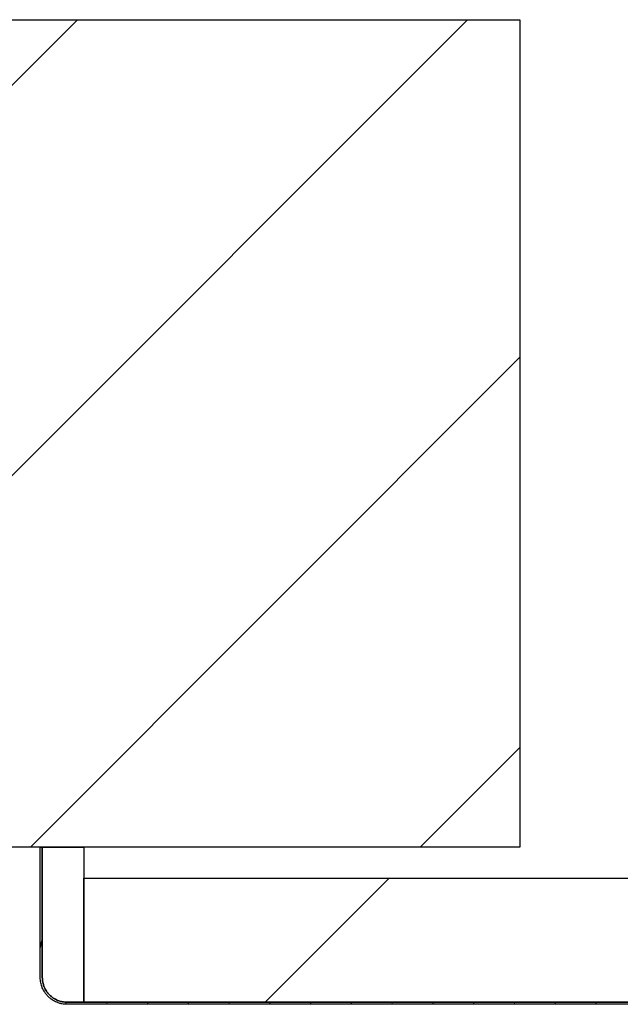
# Model space of a CAD drawing. Header units: millimetres. Extents: x -6500 to 4200, y 0 to 5940.
# Tile 19 of 157: x -4154 to -4082, y 678 to 797. Entities that reach past the tile are written whole.
import ezdxf

# ---------------------------------------------------------------- set-up
doc = ezdxf.new("R2010")
doc.units = ezdxf.units.MM
doc.layers.add('151', color=250, linetype='Continuous')
doc.layers.add('152', color=250, linetype='Continuous')
pattern_1 = [(45, (-6500, 0), (-23.57317, 23.57317), [])]

msp = doc.modelspace()

# ---------------------------------------------------------------- hatches: boundary and pattern name
at = {"layer": '151', "linetype": 'Continuous', "lineweight": -3}
h = msp.add_hatch(dxfattribs=at)
h.set_pattern_fill('ANSI31', color=256, scale=1.5, angle=29.9848, style=0)
h.set_pattern_definition([(74.9848, (-6500, 0), (-4.599894, 1.233847), [])])
edge = h.paths.add_edge_path(flags=0)
edge.add_spline(control_points=[(-4071.16, 681.27), (-4071.16, 681.16), (-4071.17, 680.95), (-4071.2, 680.74), (-4071.24, 680.58), (-4071.25, 680.53), (-4071.27, 680.42), (-4071.29, 680.37), (-4071.33, 680.22), (-4071.41, 680.02), (-4071.5, 679.83), (-4071.57, 679.69), (-4071.6, 679.64), (-4071.64, 679.57), (-4071.65, 679.55), (-4071.68, 679.51), (-4071.7, 679.48), (-4071.77, 679.37), (-4071.9, 679.2), (-4072.11, 678.97), (-4072.27, 678.82), (-4072.37, 678.74), (-4072.39, 678.72), (-4072.44, 678.69), (-4072.5, 678.64), (-4072.56, 678.59), (-4072.7, 678.51), (-4072.88, 678.4), (-4073.07, 678.31), (-4073.22, 678.25), (-4073.27, 678.23), (-4073.34, 678.2), (-4073.37, 678.19), (-4073.42, 678.17), (-4073.45, 678.17), (-4073.57, 678.13), (-4073.78, 678.08), (-4073.99, 678.05), (-4074.2, 678.02), (-4074.31, 678.02), (-4074.41, 678.02)], knot_values=[0, 0, 0, 0, 0.0625, 0.125, 0.125, 0.15625, 0.15625, 0.1875, 0.1875, 0.25, 0.3125, 0.3125, 0.34375, 0.34375, 0.359375, 0.359375, 0.375, 0.375, 0.4375, 0.5, 0.5625, 0.5625, 0.578125, 0.578125, 0.59375, 0.625, 0.625, 0.6875, 0.75, 0.75, 0.78125, 0.78125, 0.796875, 0.796875, 0.8125, 0.8125, 0.875, 0.9375, 0.9375, 1, 1, 1, 1], degree=3, periodic=0)
edge.add_line((-4074.41, 678.02), (-4148.41, 678.02))
edge.add_spline(control_points=[(-4148.41, 678.02), (-4148.52, 678.02), (-4148.73, 678.03), (-4148.94, 678.06), (-4149.1, 678.09), (-4149.15, 678.1), (-4149.26, 678.13), (-4149.31, 678.14), (-4149.46, 678.19), (-4149.66, 678.26), (-4149.85, 678.35), (-4149.99, 678.43), (-4150.04, 678.45), (-4150.11, 678.5), (-4150.13, 678.51), (-4150.18, 678.54), (-4150.2, 678.55), (-4150.31, 678.63), (-4150.48, 678.75), (-4150.71, 678.97), (-4150.86, 679.13), (-4150.94, 679.23), (-4150.96, 679.25), (-4150.99, 679.29), (-4151.04, 679.36), (-4151.09, 679.42), (-4151.18, 679.55), (-4151.28, 679.74), (-4151.37, 679.93), (-4151.44, 680.07), (-4151.45, 680.12), (-4151.48, 680.2), (-4151.49, 680.23), (-4151.51, 680.28), (-4151.52, 680.3), (-4151.55, 680.43), (-4151.61, 680.63), (-4151.64, 680.84), (-4151.66, 681.06), (-4151.66, 681.16), (-4151.66, 681.27)], knot_values=[0, 0, 0, 0, 0.0625, 0.125, 0.125, 0.15625, 0.15625, 0.1875, 0.1875, 0.25, 0.3125, 0.3125, 0.34375, 0.34375, 0.359375, 0.359375, 0.375, 0.375, 0.4375, 0.5, 0.5625, 0.5625, 0.578125, 0.578125, 0.59375, 0.625, 0.625, 0.6875, 0.75, 0.75, 0.78125, 0.78125, 0.796875, 0.796875, 0.8125, 0.8125, 0.875, 0.9375, 0.9375, 1, 1, 1, 1], degree=3, periodic=0)
edge.add_line((-4151.66, 681.27), (-4151.66, 697.02))
edge.add_line((-4151.66, 697.02), (-4151.41, 697.02))
edge.add_line((-4151.41, 697.02), (-4151.41, 681.27))
edge.add_spline(control_points=[(-4151.41, 681.27), (-4151.41, 681.17), (-4151.41, 681.07), (-4151.39, 680.88), (-4151.36, 680.68), (-4151.31, 680.49), (-4151.28, 680.38), (-4151.27, 680.35), (-4151.25, 680.31), (-4151.25, 680.28), (-4151.22, 680.21), (-4151.2, 680.17), (-4151.15, 680.03), (-4151.06, 679.85), (-4150.96, 679.69), (-4150.88, 679.56), (-4150.84, 679.5), (-4150.79, 679.44), (-4150.76, 679.41), (-4150.75, 679.39), (-4150.67, 679.29), (-4150.54, 679.14), (-4150.32, 678.95), (-4150.16, 678.83), (-4150.06, 678.76), (-4150.04, 678.75), (-4150, 678.72), (-4149.98, 678.71), (-4149.91, 678.67), (-4149.87, 678.65), (-4149.74, 678.58), (-4149.56, 678.49), (-4149.38, 678.43), (-4149.24, 678.38), (-4149.19, 678.37), (-4149.1, 678.35), (-4149.05, 678.34), (-4148.9, 678.31), (-4148.71, 678.28), (-4148.51, 678.27), (-4148.41, 678.27)], knot_values=[0, 0, 0, 0, 0.0625, 0.0625, 0.125, 0.1875, 0.1875, 0.203125, 0.203125, 0.21875, 0.21875, 0.25, 0.25, 0.3125, 0.375, 0.375, 0.40625, 0.421875, 0.421875, 0.4375, 0.4375, 0.5, 0.5625, 0.625, 0.625, 0.640625, 0.640625, 0.65625, 0.65625, 0.6875, 0.6875, 0.75, 0.8125, 0.8125, 0.84375, 0.84375, 0.875, 0.875, 0.9375, 1, 1, 1, 1], degree=3, periodic=0)
edge.add_line((-4148.41, 678.27), (-4074.41, 678.27))
edge.add_spline(control_points=[(-4074.41, 678.27), (-4074.31, 678.27), (-4074.22, 678.27), (-4074.02, 678.29), (-4073.83, 678.32), (-4073.64, 678.37), (-4073.52, 678.4), (-4073.5, 678.41), (-4073.45, 678.43), (-4073.43, 678.44), (-4073.36, 678.46), (-4073.31, 678.48), (-4073.17, 678.53), (-4073, 678.62), (-4072.83, 678.72), (-4072.71, 678.8), (-4072.65, 678.84), (-4072.59, 678.89), (-4072.55, 678.92), (-4072.53, 678.93), (-4072.43, 679.01), (-4072.29, 679.14), (-4072.09, 679.36), (-4071.97, 679.52), (-4071.91, 679.62), (-4071.89, 679.64), (-4071.87, 679.68), (-4071.85, 679.7), (-4071.82, 679.77), (-4071.79, 679.81), (-4071.72, 679.94), (-4071.64, 680.12), (-4071.57, 680.3), (-4071.53, 680.44), (-4071.52, 680.49), (-4071.49, 680.58), (-4071.48, 680.63), (-4071.45, 680.78), (-4071.42, 680.97), (-4071.41, 681.17), (-4071.41, 681.27)], knot_values=[0, 0, 0, 0, 0.0625, 0.0625, 0.125, 0.1875, 0.1875, 0.203125, 0.203125, 0.21875, 0.21875, 0.25, 0.25, 0.3125, 0.375, 0.375, 0.40625, 0.421875, 0.421875, 0.4375, 0.4375, 0.5, 0.5625, 0.625, 0.625, 0.640625, 0.640625, 0.65625, 0.65625, 0.6875, 0.6875, 0.75, 0.8125, 0.8125, 0.84375, 0.84375, 0.875, 0.875, 0.9375, 1, 1, 1, 1], degree=3, periodic=0)
edge.add_line((-4071.41, 681.27), (-4071.41, 719.27))
edge.add_line((-4071.41, 719.27), (-4071.16, 719.27))
edge.add_line((-4071.16, 719.27), (-4071.16, 681.27))
h = msp.add_hatch(dxfattribs=at)
h.set_pattern_fill('ANSI31', color=256, scale=10.5, style=0)
h.set_pattern_definition(pattern_1)
h.paths.add_polyline_path([(-4076.41, 693.27), (-4076.41, 678.27), (-4146.41, 678.27), (-4146.41, 693.27)], flags=0)
at = {"layer": '152', "linetype": 'Continuous', "lineweight": -3}
h = msp.add_hatch(dxfattribs=at)
h.set_pattern_fill('ANSI31', color=256, scale=10.5, style=0)
h.set_pattern_definition(pattern_1)
h.paths.add_polyline_path([(-4243.66, 697.02), (-4243.66, 797.02), (-4093.66, 797.02), (-4093.66, 697.02)], flags=0)
h.paths.add_polyline_path([(-3019.66, 697.02), (-3019.66, 797.02), (-2869.66, 797.02), (-2869.66, 697.02)], flags=0)

# ---------------------------------------------------------------- linework, layer by layer
for p, q in [((-4243.66, 797.02), (-4093.66, 797.02)), ((-4093.66, 797.02), (-4093.66, 697.02)), ((-4093.66, 697.02), (-4243.66, 697.02)), ((-4151.66, 697.02), (-4151.41, 697.02)), ((-4151.66, 681.27), (-4151.66, 697.02)), ((-4151.41, 681.27), (-4151.41, 697.02)), ((-4151.41, 697.02), (-4146.41, 697.02)), ((-4151.41, 697.02), (-4151.41, 681.27)), ((-4146.41, 697.02), (-4146.41, 678.27)), ((-4146.41, 678.27), (-4146.41, 693.27)), ((-4146.41, 693.27), (-4076.41, 693.27)), ((-4146.41, 678.27), (-4148.41, 678.27)), ((-4148.41, 678.27), (-4074.41, 678.27)), ((-4074.41, 678.02), (-4148.41, 678.02)), ((-4076.41, 678.27), (-4146.41, 678.27))]:
    msp.add_line(p, q, dxfattribs=at)
for points, knots in [([(-4148.41, 678.02), (-4148.52, 678.02), (-4148.73, 678.03), (-4148.94, 678.06), (-4149.1, 678.09), (-4149.15, 678.1), (-4149.26, 678.13), (-4149.31, 678.14), (-4149.46, 678.19), (-4149.66, 678.26), (-4149.85, 678.35), (-4149.99, 678.43), (-4150.04, 678.45), (-4150.11, 678.5), (-4150.13, 678.51), (-4150.18, 678.54), (-4150.2, 678.55), (-4150.31, 678.63), (-4150.48, 678.75), (-4150.71, 678.97), (-4150.86, 679.13), (-4150.94, 679.23), (-4150.96, 679.25), (-4150.99, 679.29), (-4151.04, 679.36), (-4151.09, 679.42), (-4151.18, 679.55), (-4151.28, 679.74), (-4151.37, 679.93), (-4151.44, 680.07), (-4151.45, 680.12), (-4151.48, 680.2), (-4151.49, 680.23), (-4151.51, 680.28), (-4151.52, 680.3), (-4151.55, 680.43), (-4151.61, 680.63), (-4151.64, 680.84), (-4151.66, 681.06), (-4151.66, 681.16), (-4151.66, 681.27)], [0, 0, 0, 0, 0.0625, 0.125, 0.125, 0.15625, 0.15625, 0.1875, 0.1875, 0.25, 0.3125, 0.3125, 0.34375, 0.34375, 0.359375, 0.359375, 0.375, 0.375, 0.4375, 0.5, 0.5625, 0.5625, 0.578125, 0.578125, 0.59375, 0.625, 0.625, 0.6875, 0.75, 0.75, 0.78125, 0.78125, 0.796875, 0.796875, 0.8125, 0.8125, 0.875, 0.9375, 0.9375, 1, 1, 1, 1]), ([(-4148.41, 678.27), (-4148.51, 678.27), (-4148.71, 678.28), (-4148.9, 678.31), (-4149.05, 678.34), (-4149.1, 678.35), (-4149.19, 678.37), (-4149.24, 678.38), (-4149.38, 678.43), (-4149.56, 678.49), (-4149.74, 678.58), (-4149.87, 678.65), (-4149.91, 678.67), (-4149.98, 678.71), (-4150, 678.72), (-4150.04, 678.75), (-4150.06, 678.76), (-4150.16, 678.83), (-4150.32, 678.95), (-4150.54, 679.14), (-4150.67, 679.29), (-4150.75, 679.39), (-4150.76, 679.41), (-4150.79, 679.44), (-4150.84, 679.5), (-4150.88, 679.56), (-4150.96, 679.69), (-4151.06, 679.85), (-4151.15, 680.03), (-4151.2, 680.17), (-4151.22, 680.21), (-4151.25, 680.28), (-4151.25, 680.31), (-4151.27, 680.35), (-4151.28, 680.38), (-4151.31, 680.49), (-4151.36, 680.68), (-4151.39, 680.88), (-4151.41, 681.07), (-4151.41, 681.17), (-4151.41, 681.27)], [0, 0, 0, 0, 0.0625, 0.125, 0.125, 0.15625, 0.15625, 0.1875, 0.1875, 0.25, 0.3125, 0.3125, 0.34375, 0.34375, 0.359375, 0.359375, 0.375, 0.375, 0.4375, 0.5, 0.5625, 0.5625, 0.578125, 0.578125, 0.59375, 0.625, 0.625, 0.6875, 0.75, 0.75, 0.78125, 0.78125, 0.796875, 0.796875, 0.8125, 0.8125, 0.875, 0.9375, 0.9375, 1, 1, 1, 1]), ([(-4151.41, 681.27), (-4151.41, 681.17), (-4151.41, 681.07), (-4151.39, 680.88), (-4151.36, 680.68), (-4151.31, 680.49), (-4151.28, 680.38), (-4151.27, 680.35), (-4151.25, 680.31), (-4151.25, 680.28), (-4151.22, 680.21), (-4151.2, 680.17), (-4151.15, 680.03), (-4151.06, 679.85), (-4150.96, 679.69), (-4150.88, 679.56), (-4150.84, 679.5), (-4150.79, 679.44), (-4150.76, 679.41), (-4150.75, 679.39), (-4150.67, 679.29), (-4150.54, 679.14), (-4150.32, 678.95), (-4150.16, 678.83), (-4150.06, 678.76), (-4150.04, 678.75), (-4150, 678.72), (-4149.98, 678.71), (-4149.91, 678.67), (-4149.87, 678.65), (-4149.74, 678.58), (-4149.56, 678.49), (-4149.38, 678.43), (-4149.24, 678.38), (-4149.19, 678.37), (-4149.1, 678.35), (-4149.05, 678.34), (-4148.9, 678.31), (-4148.71, 678.28), (-4148.51, 678.27), (-4148.41, 678.27)], [0, 0, 0, 0, 0.0625, 0.0625, 0.125, 0.1875, 0.1875, 0.203125, 0.203125, 0.21875, 0.21875, 0.25, 0.25, 0.3125, 0.375, 0.375, 0.40625, 0.421875, 0.421875, 0.4375, 0.4375, 0.5, 0.5625, 0.625, 0.625, 0.640625, 0.640625, 0.65625, 0.65625, 0.6875, 0.6875, 0.75, 0.8125, 0.8125, 0.84375, 0.84375, 0.875, 0.875, 0.9375, 1, 1, 1, 1])]:
    msp.add_open_spline(points, degree=3, knots=knots, dxfattribs=at)

doc.saveas('drawing.dxf')
